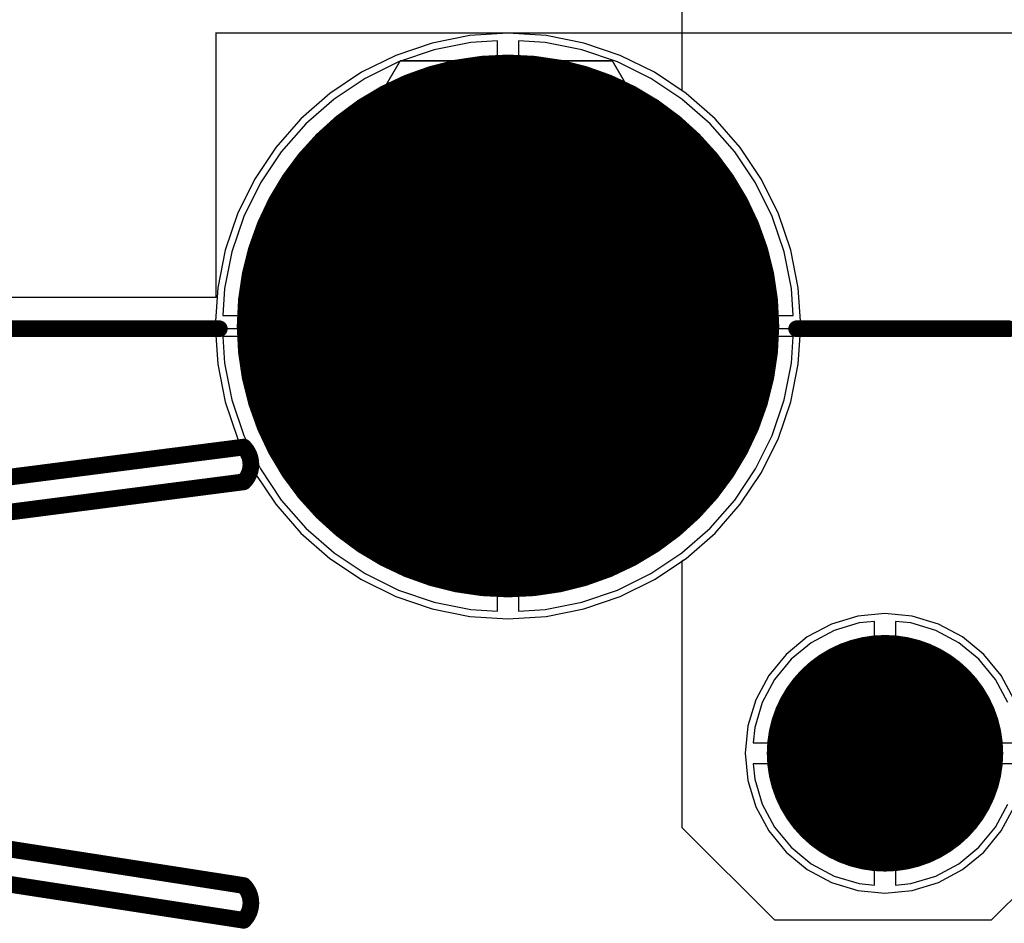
# Model space of a CAD drawing. Header units: millimetres. Extents: x 138 to 555, y 26 to 334.
# Tile 124 of 256: x 167.61 to 174.69, y 140.34 to 146.83. Entities that reach past the tile are written whole.
import ezdxf

# ---------------------------------------------------------------- set-up
doc = ezdxf.new("R2010")
doc.units = ezdxf.units.MM
for name, color, linetype in [('BottomLayer', 5, 'Continuous'), ('BottomSolder', 6, 'Continuous'), ('DrillDrawing', 1, 'Continuous'), ('Mechanical20', 56, 'Continuous'), ('Mechanical27', 56, 'Continuous'), ('MidLayer1', 16, 'Continuous'), ('MidLayer2', 76, 'Continuous'), ('MidLayer3', 90, 'Continuous'), ('MidLayer4', 156, 'Continuous'), ('MultiLayer', 9, 'Continuous'), ('PadHoleLayer', 156, 'Continuous'), ('TopLayer', 1, 'Continuous'), ('TopOverlay', 2, 'Continuous'), ('TopSolder', 216, 'Continuous')]:
    doc.layers.add(name, color=color, linetype=linetype)

# ---------------------------------------------------------------- blocks, each defined once
blk = doc.blocks.new('CON_DUAL_USB_TYPE_A_CONEXCON_5600_3081_803')
at = {"layer": 'BottomLayer'}
for points, const_width in [([(-3.9, 13.01, 1), (-3.1, 13.01, 1)], 0.8), ([(-7.52, 10.3, 1), (-5.62, 10.3, 1)], 1.9)]:
    blk.add_lwpolyline(points, format="xyb", close=True, dxfattribs=dict(at, const_width=const_width))
at = {"layer": 'BottomSolder'}
for points, const_width in [([(-3.925, 13.01, 1), (-3.075, 13.01, 1)], 0.85), ([(-7.545, 10.3, 1), (-5.595, 10.3, 1)], 1.95)]:
    blk.add_lwpolyline(points, format="xyb", close=True, dxfattribs=dict(at, const_width=const_width))
at = {"layer": 'Mechanical20', "const_width": 0.01}
for points in [[(-8.675, 12.4), (-8.675, 18.1)], [(-8.675, 8.2), (-8.675, 12.4)], [(-6.775, 8.2), (-8.675, 8.2)], [(-6.775, 0.475), (-6.775, 8.2)]]:
    blk.add_lwpolyline(points, dxfattribs=at)
at = {"layer": 'Mechanical20', "const_width": 0.005}
for points in [[(-8.6775, 12.4, 1), (-8.6725, 12.4, 1)], [(-8.6775, 12.4, 1), (-8.6725, 12.4, 1)], [(-8.6775, 8.2, 1), (-8.6725, 8.2, 1)], [(-8.6775, 8.2, 1), (-8.6725, 8.2, 1)], [(-6.7775, 8.2, 1), (-6.7725, 8.2, 1)], [(-6.7775, 8.2, 1), (-6.7725, 8.2, 1)]]:
    blk.add_lwpolyline(points, format="xyb", close=True, dxfattribs=at)
at = {"layer": 'Mechanical27'}
for p, q in [((-3.7548, 13.5248), (-3.8024, 13.0963)), ((-3.2787, 13.5248), (-3.7548, 13.5248)), ((-3.7548, 13.1439), (-3.612, 13.1915)), ((-3.612, 13.1915), (-3.4691, 13.1915)), ((-3.4691, 13.1915), (-3.3263, 13.1439)), ((-3.8024, 13.0963), (-3.7548, 13.1439)), ((-3.3263, 13.1439), (-3.2311, 13.0487)), ((-3.2311, 13.0487), (-3.1835, 12.9059)), ((-3.1835, 12.9059), (-3.1835, 12.8107)), ((-3.1835, 12.8107), (-3.2311, 12.6678)), ((-3.8024, 12.6202), (-3.85, 12.7154)), ((-3.7548, 12.5726), (-3.8024, 12.6202)), ((-3.2311, 12.6678), (-3.3263, 12.5726)), ((-3.612, 12.525), (-3.7548, 12.5726)), ((-3.3263, 12.5726), (-3.4691, 12.525)), ((-3.4691, 12.525), (-3.612, 12.525))]:
    blk.add_line(p, q, dxfattribs=at)
at = {"layer": 'Mechanical27', "const_width": 0.01}
for points in [[(-6.55, 0.4), (-6.55, 17.85)], [(-8.475, 11.05), (-6.55, 12.175)], [(-8.475, 9.525), (-8.475, 11.05)], [(-6.55, 8.4), (-8.475, 9.525)], [(-4.7, 0.6), (-5.7, 8.4)], [(-4.475, 0.85), (-5.45, 8.4)], [(-3.725, 0.85), (-2.55, 8.4)], [(-3.5, 0.6), (-2.3, 8.4)]]:
    blk.add_lwpolyline(points, dxfattribs=at)
at = {"layer": 'Mechanical27'}
for points, const_width in [([(-2.6999, 13.01, 1), (-4.3001, 13.01, 1)], 0.01), ([(-4.3026, 13.01, 1), (-4.2976, 13.01, 1)], 0.005), ([(-2.7024, 13.01, 1), (-2.6974, 13.01, 1)], 0.005), ([(-6.5525, 12.175, 1), (-6.5475, 12.175, 1)], 0.005), ([(-8.4775, 11.05, 1), (-8.4725, 11.05, 1)], 0.005), ([(-8.4775, 11.05, 1), (-8.4725, 11.05, 1)], 0.005), ([(-8.4775, 9.525, 1), (-8.4725, 9.525, 1)], 0.005), ([(-8.4775, 9.525, 1), (-8.4725, 9.525, 1)], 0.005), ([(-6.5525, 8.4, 1), (-6.5475, 8.4, 1)], 0.005), ([(-5.7025, 8.4, 1), (-5.6975, 8.4, 1)], 0.005), ([(-5.7025, 8.4, 1), (-5.6975, 8.4, 1)], 0.005), ([(-5.4525, 8.4, 1), (-5.4475, 8.4, 1)], 0.005), ([(-5.4525, 8.4, 1), (-5.4475, 8.4, 1)], 0.005), ([(-2.5525, 8.4, 1), (-2.5475, 8.4, 1)], 0.005), ([(-2.5525, 8.4, 1), (-2.5475, 8.4, 1)], 0.005), ([(-2.3025, 8.4, 1), (-2.2975, 8.4, 1)], 0.005), ([(-2.3025, 8.4, 1), (-2.2975, 8.4, 1)], 0.005)]:
    blk.add_lwpolyline(points, format="xyb", close=True, dxfattribs=dict(at, const_width=const_width))
at = {"layer": 'Mechanical27', "const_width": 0.01}
for points in [[(-5.7, 8.4, -0.414211), (-5.45, 8.4)], [(-2.55, 8.4, -0.414211), (-2.3, 8.4)]]:
    blk.add_lwpolyline(points, format="xyb", dxfattribs=at)
at = {"layer": 'MidLayer1'}
for points, const_width in [([(-3.9, 13.01, 1), (-3.1, 13.01, 1)], 0.8), ([(-7.52, 10.3, 1), (-5.62, 10.3, 1)], 1.9)]:
    blk.add_lwpolyline(points, format="xyb", close=True, dxfattribs=dict(at, const_width=const_width))
at = {"layer": 'MidLayer2'}
for points, const_width in [([(-3.9, 13.01, 1), (-3.1, 13.01, 1)], 0.8), ([(-7.52, 10.3, 1), (-5.62, 10.3, 1)], 1.9)]:
    blk.add_lwpolyline(points, format="xyb", close=True, dxfattribs=dict(at, const_width=const_width))
at = {"layer": 'MidLayer3'}
for points, const_width in [([(-3.9, 13.01, 1), (-3.1, 13.01, 1)], 0.8), ([(-7.52, 10.3, 1), (-5.62, 10.3, 1)], 1.9)]:
    blk.add_lwpolyline(points, format="xyb", close=True, dxfattribs=dict(at, const_width=const_width))
at = {"layer": 'MidLayer4'}
for points, const_width in [([(-3.9, 13.01, 1), (-3.1, 13.01, 1)], 0.8), ([(-7.52, 10.3, 1), (-5.62, 10.3, 1)], 1.9)]:
    blk.add_lwpolyline(points, format="xyb", close=True, dxfattribs=dict(at, const_width=const_width))
at = {"layer": 'MultiLayer'}
for points, const_width in [([(-3.9, 13.01, 1), (-3.1, 13.01, 1)], 0.8), ([(-7.52, 10.3, 1), (-5.62, 10.3, 1)], 1.9)]:
    blk.add_lwpolyline(points, format="xyb", close=True, dxfattribs=dict(at, const_width=const_width))
at = {"layer": 'PadHoleLayer'}
for points, const_width in [([(-3.73, 13.01, 1), (-3.27, 13.01, 1)], 0.46), ([(-7.1525, 10.3, 1), (-5.9875, 10.3, 1)], 1.165)]:
    blk.add_lwpolyline(points, format="xyb", close=True, dxfattribs=dict(at, const_width=const_width))
at = {"layer": 'TopLayer'}
for points, const_width in [([(-3.9, 13.01, 1), (-3.1, 13.01, 1)], 0.8), ([(-7.52, 10.3, 1), (-5.62, 10.3, 1)], 1.9)]:
    blk.add_lwpolyline(points, format="xyb", close=True, dxfattribs=dict(at, const_width=const_width))
at = {"layer": 'TopOverlay', "const_width": 0.12}
for points in [[(-6.55, 12.375), (-6.55, 13.9)], [(-4.7, 0.6), (-5.7, 8.4)], [(-4.475, 0.85), (-5.45, 8.4)], [(-3.725, 0.85), (-2.55, 8.4)], [(-3.5, 0.6), (-2.3, 8.4)], [(-6.55, 0.4), (-6.55, 8.225)]]:
    blk.add_lwpolyline(points, dxfattribs=at)
at = {"layer": 'TopOverlay', "const_width": 0.06}
for points in [[(-6.58, 13.9, 1), (-6.52, 13.9, 1)], [(-6.58, 12.375, 1), (-6.52, 12.375, 1)], [(-5.73, 8.4, 1), (-5.67, 8.4, 1)], [(-5.73, 8.4, 1), (-5.67, 8.4, 1)], [(-5.48, 8.4, 1), (-5.42, 8.4, 1)], [(-5.48, 8.4, 1), (-5.42, 8.4, 1)], [(-2.58, 8.4, 1), (-2.52, 8.4, 1)], [(-2.58, 8.4, 1), (-2.52, 8.4, 1)], [(-2.33, 8.4, 1), (-2.27, 8.4, 1)], [(-2.33, 8.4, 1), (-2.27, 8.4, 1)], [(-6.58, 8.225, 1), (-6.52, 8.225, 1)]]:
    blk.add_lwpolyline(points, format="xyb", close=True, dxfattribs=at)
at = {"layer": 'TopOverlay', "const_width": 0.12}
for points in [[(-5.7, 8.4, -0.414211), (-5.45, 8.4)], [(-2.55, 8.4, -0.414211), (-2.3, 8.4)]]:
    blk.add_lwpolyline(points, format="xyb", dxfattribs=at)
at = {"layer": 'TopSolder'}
for points, const_width in [([(-3.925, 13.01, 1), (-3.075, 13.01, 1)], 0.85), ([(-7.545, 10.3, 1), (-5.595, 10.3, 1)], 1.95)]:
    blk.add_lwpolyline(points, format="xyb", close=True, dxfattribs=dict(at, const_width=const_width))

msp = doc.modelspace()

# ---------------------------------------------------------------- linework, layer by layer
at = {"layer": 'BottomLayer'}
for p, q in [((170.8523, 146.6642), (170.5887, 146.6118)), ((171.0455, 146.6769), (170.8523, 146.6642)), ((171.0455, 144.7024), (171.0455, 146.6769)), ((171.3886, 146.6642), (171.1954, 146.6769)), ((171.1954, 146.6769), (171.1954, 144.7024)), ((171.6522, 146.6118), (171.3886, 146.6642)), ((170.5887, 146.6118), (170.3343, 146.5254)), ((171.9066, 146.5254), (171.6522, 146.6118)), ((170.3343, 146.5254), (170.0933, 146.4065)), ((172.1477, 146.4065), (171.9066, 146.5254)), ((170.0933, 146.4065), (169.8698, 146.2572)), ((172.3711, 146.2572), (172.1477, 146.4065)), ((169.8698, 146.2572), (169.6678, 146.0801)), ((172.5731, 146.0801), (172.3711, 146.2572)), ((169.6678, 146.0801), (169.4906, 145.878)), ((172.7503, 145.878), (172.5731, 146.0801)), ((169.4906, 145.878), (169.3413, 145.6546)), ((172.8996, 145.6546), (172.7503, 145.878)), ((169.3413, 145.6546), (169.2224, 145.4136)), ((173.0185, 145.4136), (172.8996, 145.6546)), ((169.2224, 145.4136), (169.1361, 145.1591)), ((173.1049, 145.1591), (173.0185, 145.4136)), ((169.1361, 145.1591), (169.0836, 144.8955)), ((173.1573, 144.8955), (173.1049, 145.1591)), ((169.0836, 144.8955), (169.071, 144.7024)), ((173.1699, 144.7024), (173.1573, 144.8955)), ((169.071, 144.7024), (171.0455, 144.7024)), ((171.1954, 144.7024), (173.1699, 144.7024)), ((171.0455, 144.5524), (169.071, 144.5524)), ((169.071, 144.5524), (169.0836, 144.3592)), ((171.0455, 142.5779), (171.0455, 144.5524)), ((173.1699, 144.5524), (171.1954, 144.5524)), ((171.1954, 144.5524), (171.1954, 142.5779)), ((173.1573, 144.3592), (173.1699, 144.5524)), ((169.0836, 144.3592), (169.1361, 144.0957)), ((173.1049, 144.0957), (173.1573, 144.3592)), ((169.1361, 144.0957), (169.2224, 143.8412)), ((173.0185, 143.8412), (173.1049, 144.0957)), ((169.2224, 143.8412), (169.3413, 143.6002)), ((172.8996, 143.6002), (173.0185, 143.8412)), ((169.3413, 143.6002), (169.4906, 143.3767)), ((172.7503, 143.3767), (172.8996, 143.6002)), ((169.4906, 143.3767), (169.6678, 143.1747)), ((172.5731, 143.1747), (172.7503, 143.3767)), ((169.6678, 143.1747), (169.8698, 142.9975)), ((172.3711, 142.9975), (172.5731, 143.1747)), ((169.8698, 142.9975), (170.0933, 142.8482)), ((172.1477, 142.8482), (172.3711, 142.9975)), ((170.0933, 142.8482), (170.3343, 142.7294)), ((171.9066, 142.7294), (172.1477, 142.8482)), ((170.3343, 142.7294), (170.5887, 142.643)), ((171.6522, 142.643), (171.9066, 142.7294)), ((170.5887, 142.643), (170.8523, 142.5906)), ((171.3886, 142.5906), (171.6522, 142.643)), ((170.8523, 142.5906), (171.0455, 142.5779)), ((171.1954, 142.5779), (171.3886, 142.5906)), ((173.8305, 142.5622), (173.6344, 142.5429)), ((174.0265, 142.5429), (173.8305, 142.5622)), ((173.4459, 142.4857), (173.2722, 142.3929)), ((173.6344, 142.5429), (173.4459, 142.4857)), ((174.215, 142.4857), (174.0265, 142.5429)), ((174.3887, 142.3929), (174.215, 142.4857)), ((173.2722, 142.3929), (173.1199, 142.2679)), ((174.541, 142.2679), (174.3887, 142.3929)), ((173.1199, 142.2679), (172.995, 142.1156)), ((174.6659, 142.1156), (174.541, 142.2679)), ((172.995, 142.1156), (172.9021, 141.9419)), ((174.7588, 141.9419), (174.6659, 142.1156)), ((172.9021, 141.9419), (172.8449, 141.7534)), ((172.8449, 141.7534), (172.8256, 141.5574)), ((172.8256, 141.5574), (172.8449, 141.3614)), ((172.8449, 141.3614), (172.9021, 141.1729)), ((172.9021, 141.1729), (172.995, 140.9991)), ((174.6659, 140.9991), (174.7588, 141.1729)), ((172.995, 140.9991), (173.1199, 140.8469)), ((174.541, 140.8469), (174.6659, 140.9991)), ((173.1199, 140.8469), (173.2722, 140.7219)), ((174.3887, 140.7219), (174.541, 140.8469)), ((173.2722, 140.7219), (173.4459, 140.629)), ((174.215, 140.629), (174.3887, 140.7219)), ((173.4459, 140.629), (173.6344, 140.5719)), ((173.6344, 140.5719), (173.8305, 140.5526)), ((173.8305, 140.5526), (174.0265, 140.5719)), ((174.0265, 140.5719), (174.215, 140.629))]:
    msp.add_line(p, q, dxfattribs=at)
at = {"layer": 'DrillDrawing', "const_width": 0.0508}
for points in [[(170.9935, 144.7544), (170.9935, 144.8814)], [(170.9935, 144.8814), (171.2475, 144.8814)], [(171.2475, 144.7544), (171.2475, 144.8814)], [(170.8665, 144.5004), (170.8665, 144.7544)], [(170.8665, 144.7544), (170.9935, 144.7544)], [(171.2475, 144.7544), (171.3745, 144.7544)], [(171.3745, 144.5004), (171.3745, 144.7544)], [(170.8665, 144.5004), (170.9935, 144.5004)], [(170.9935, 144.3734), (170.9935, 144.5004)], [(171.2475, 144.5004), (171.3745, 144.5004)], [(171.2475, 144.3734), (171.2475, 144.5004)], [(170.9935, 144.3734), (171.2475, 144.3734)], [(173.7035, 141.6844), (173.7035, 141.8114)], [(173.7035, 141.8114), (173.9575, 141.8114)], [(173.9575, 141.6844), (173.9575, 141.8114)], [(173.5765, 141.4304), (173.5765, 141.6844)], [(173.5765, 141.6844), (173.7035, 141.6844)], [(173.7543, 141.6336), (173.7543, 141.7098)], [(173.7543, 141.7098), (173.9067, 141.7098)], [(173.9067, 141.6336), (173.9067, 141.7098)], [(173.9575, 141.6844), (174.0845, 141.6844)], [(174.0845, 141.4304), (174.0845, 141.6844)], [(173.6781, 141.4812), (173.6781, 141.6336)], [(173.6781, 141.6336), (173.7543, 141.6336)], [(173.9067, 141.6336), (173.9829, 141.6336)], [(173.9829, 141.4812), (173.9829, 141.6336)], [(173.6781, 141.4812), (173.7543, 141.4812)], [(173.7543, 141.405), (173.7543, 141.4812)], [(173.9067, 141.4812), (173.9829, 141.4812)], [(173.9067, 141.405), (173.9067, 141.4812)], [(173.5765, 141.4304), (173.7035, 141.4304)], [(173.7035, 141.3034), (173.7035, 141.4304)], [(173.7543, 141.405), (173.9067, 141.405)], [(173.9575, 141.4304), (174.0845, 141.4304)], [(173.9575, 141.3034), (173.9575, 141.4304)], [(173.7035, 141.3034), (173.9575, 141.3034)]]:
    msp.add_lwpolyline(points, dxfattribs=at)
at = {"layer": 'DrillDrawing', "const_width": 0.0254}
for points in [[(170.9808, 144.8814, 1), (171.0062, 144.8814, 1)], [(170.9808, 144.8814, 1), (171.0062, 144.8814, 1)], [(171.2348, 144.8814, 1), (171.2602, 144.8814, 1)], [(171.2348, 144.8814, 1), (171.2602, 144.8814, 1)], [(170.8538, 144.7544, 1), (170.8792, 144.7544, 1)], [(170.8538, 144.7544, 1), (170.8792, 144.7544, 1)], [(170.9808, 144.7544, 1), (171.0062, 144.7544, 1)], [(170.9808, 144.7544, 1), (171.0062, 144.7544, 1)], [(171.2348, 144.7544, 1), (171.2602, 144.7544, 1)], [(171.2348, 144.7544, 1), (171.2602, 144.7544, 1)], [(171.3618, 144.7544, 1), (171.3872, 144.7544, 1)], [(171.3618, 144.7544, 1), (171.3872, 144.7544, 1)], [(170.8538, 144.5004, 1), (170.8792, 144.5004, 1)], [(170.8538, 144.5004, 1), (170.8792, 144.5004, 1)], [(170.9808, 144.5004, 1), (171.0062, 144.5004, 1)], [(170.9808, 144.5004, 1), (171.0062, 144.5004, 1)], [(171.2348, 144.5004, 1), (171.2602, 144.5004, 1)], [(171.2348, 144.5004, 1), (171.2602, 144.5004, 1)], [(171.3618, 144.5004, 1), (171.3872, 144.5004, 1)], [(171.3618, 144.5004, 1), (171.3872, 144.5004, 1)], [(170.9808, 144.3734, 1), (171.0062, 144.3734, 1)], [(170.9808, 144.3734, 1), (171.0062, 144.3734, 1)], [(171.2348, 144.3734, 1), (171.2602, 144.3734, 1)], [(171.2348, 144.3734, 1), (171.2602, 144.3734, 1)], [(173.6908, 141.8114, 1), (173.7162, 141.8114, 1)], [(173.6908, 141.8114, 1), (173.7162, 141.8114, 1)], [(173.9448, 141.8114, 1), (173.9702, 141.8114, 1)], [(173.9448, 141.8114, 1), (173.9702, 141.8114, 1)], [(173.5638, 141.6844, 1), (173.5892, 141.6844, 1)], [(173.5638, 141.6844, 1), (173.5892, 141.6844, 1)], [(173.6908, 141.6844, 1), (173.7162, 141.6844, 1)], [(173.6908, 141.6844, 1), (173.7162, 141.6844, 1)], [(173.7416, 141.7098, 1), (173.767, 141.7098, 1)], [(173.7416, 141.7098, 1), (173.767, 141.7098, 1)], [(173.894, 141.7098, 1), (173.9194, 141.7098, 1)], [(173.894, 141.7098, 1), (173.9194, 141.7098, 1)], [(173.9448, 141.6844, 1), (173.9702, 141.6844, 1)], [(173.9448, 141.6844, 1), (173.9702, 141.6844, 1)], [(174.0718, 141.6844, 1), (174.0972, 141.6844, 1)], [(174.0718, 141.6844, 1), (174.0972, 141.6844, 1)], [(173.6654, 141.6336, 1), (173.6908, 141.6336, 1)], [(173.6654, 141.6336, 1), (173.6908, 141.6336, 1)], [(173.7416, 141.6336, 1), (173.767, 141.6336, 1)], [(173.7416, 141.6336, 1), (173.767, 141.6336, 1)], [(173.894, 141.6336, 1), (173.9194, 141.6336, 1)], [(173.894, 141.6336, 1), (173.9194, 141.6336, 1)], [(173.9702, 141.6336, 1), (173.9956, 141.6336, 1)], [(173.9702, 141.6336, 1), (173.9956, 141.6336, 1)], [(173.6654, 141.4812, 1), (173.6908, 141.4812, 1)], [(173.6654, 141.4812, 1), (173.6908, 141.4812, 1)], [(173.7416, 141.4812, 1), (173.767, 141.4812, 1)], [(173.7416, 141.4812, 1), (173.767, 141.4812, 1)], [(173.894, 141.4812, 1), (173.9194, 141.4812, 1)], [(173.894, 141.4812, 1), (173.9194, 141.4812, 1)], [(173.9702, 141.4812, 1), (173.9956, 141.4812, 1)], [(173.9702, 141.4812, 1), (173.9956, 141.4812, 1)], [(173.5638, 141.4304, 1), (173.5892, 141.4304, 1)], [(173.5638, 141.4304, 1), (173.5892, 141.4304, 1)], [(173.6908, 141.4304, 1), (173.7162, 141.4304, 1)], [(173.6908, 141.4304, 1), (173.7162, 141.4304, 1)], [(173.7416, 141.405, 1), (173.767, 141.405, 1)], [(173.7416, 141.405, 1), (173.767, 141.405, 1)], [(173.894, 141.405, 1), (173.9194, 141.405, 1)], [(173.894, 141.405, 1), (173.9194, 141.405, 1)], [(173.9448, 141.4304, 1), (173.9702, 141.4304, 1)], [(173.9448, 141.4304, 1), (173.9702, 141.4304, 1)], [(174.0718, 141.4304, 1), (174.0972, 141.4304, 1)], [(174.0718, 141.4304, 1), (174.0972, 141.4304, 1)], [(173.6908, 141.3034, 1), (173.7162, 141.3034, 1)], [(173.6908, 141.3034, 1), (173.7162, 141.3034, 1)], [(173.9448, 141.3034, 1), (173.9702, 141.3034, 1)], [(173.9448, 141.3034, 1), (173.9702, 141.3034, 1)]]:
    msp.add_lwpolyline(points, format="xyb", close=True, dxfattribs=at)
at = {"layer": 'MidLayer1'}
for p, q in [((172.3735, 146.3158), (172.3735, 147.8233)), ((172.4016, 146.297), (172.3735, 146.3158)), ((172.6086, 146.1155), (172.4016, 146.297)), ((172.7901, 145.9085), (172.6086, 146.1155)), ((172.943, 145.6796), (172.7901, 145.9085)), ((173.0648, 145.4327), (172.943, 145.6796)), ((173.1533, 145.1721), (173.0648, 145.4327)), ((173.207, 144.9021), (173.1533, 145.1721)), ((173.225, 144.6274), (173.207, 144.9021)), ((173.207, 144.3527), (173.225, 144.6274)), ((173.1533, 144.0827), (173.207, 144.3527)), ((173.0648, 143.822), (173.1533, 144.0827)), ((172.943, 143.5751), (173.0648, 143.822)), ((172.7901, 143.3462), (172.943, 143.5751)), ((172.6086, 143.1393), (172.7901, 143.3462)), ((172.4016, 142.9578), (172.6086, 143.1393)), ((172.3735, 142.939), (172.4016, 142.9578)), ((172.3735, 141.0229), (172.3735, 142.939)), ((173.6442, 142.4936), (173.4651, 142.4393)), ((173.7554, 142.5046), (173.6442, 142.4936)), ((173.7554, 141.6324), (173.7554, 142.5046)), ((174.0167, 142.4936), (173.9054, 142.5046)), ((173.9054, 142.5046), (173.9054, 141.6324)), ((174.1958, 142.4393), (174.0167, 142.4936)), ((173.4651, 142.4393), (173.3001, 142.3511)), ((174.3608, 142.3511), (174.1958, 142.4393)), ((173.3001, 142.3511), (173.1555, 142.2324)), ((174.5055, 142.2324), (174.3608, 142.3511)), ((173.1555, 142.2324), (173.0367, 142.0877)), ((174.6242, 142.0877), (174.5055, 142.2324)), ((173.0367, 142.0877), (172.9485, 141.9227)), ((174.7124, 141.9227), (174.6242, 142.0877)), ((172.9485, 141.9227), (172.8942, 141.7436)), ((172.8942, 141.7436), (172.8832, 141.6324)), ((172.8832, 141.6324), (173.7554, 141.6324)), ((173.9054, 141.6324), (174.7777, 141.6324)), ((173.7554, 141.4824), (172.8832, 141.4824)), ((172.8832, 141.4824), (172.8942, 141.3712)), ((173.7554, 140.6102), (173.7554, 141.4824)), ((174.7777, 141.4824), (173.9054, 141.4824)), ((173.9054, 141.4824), (173.9054, 140.6102)), ((172.8942, 141.3712), (172.9485, 141.1921)), ((172.9485, 141.1921), (173.0367, 141.027)), ((174.6242, 141.027), (174.7124, 141.1921)), ((173.0391, 140.3572), (172.3735, 141.0229)), ((173.0367, 141.027), (173.1555, 140.8824)), ((174.5055, 140.8824), (174.6242, 141.027)), ((175.2977, 141.0608), (174.5941, 140.3572)), ((173.1555, 140.8824), (173.3001, 140.7637)), ((174.3608, 140.7637), (174.5055, 140.8824)), ((173.3001, 140.7637), (173.4651, 140.6755)), ((174.1958, 140.6755), (174.3608, 140.7637)), ((173.4651, 140.6755), (173.6442, 140.6211)), ((174.0167, 140.6211), (174.1958, 140.6755)), ((173.6442, 140.6211), (173.7554, 140.6102)), ((173.9054, 140.6102), (174.0167, 140.6211)), ((174.5941, 140.3572), (173.0391, 140.3572))]:
    msp.add_line(p, q, dxfattribs=at)
at = {"layer": 'MidLayer2'}
for p, q in [((170.8523, 146.6642), (170.5887, 146.6118)), ((171.0455, 146.6769), (170.8523, 146.6642)), ((171.0455, 144.7024), (171.0455, 146.6769)), ((171.3886, 146.6642), (171.1954, 146.6769)), ((171.1954, 146.6769), (171.1954, 144.7024)), ((171.6522, 146.6118), (171.3886, 146.6642)), ((170.5887, 146.6118), (170.3343, 146.5254)), ((171.9066, 146.5254), (171.6522, 146.6118)), ((170.3343, 146.5254), (170.0933, 146.4065)), ((172.1477, 146.4065), (171.9066, 146.5254)), ((170.0933, 146.4065), (169.8698, 146.2572)), ((172.3711, 146.2572), (172.1477, 146.4065)), ((169.8698, 146.2572), (169.6678, 146.0801)), ((172.5731, 146.0801), (172.3711, 146.2572)), ((169.6678, 146.0801), (169.4906, 145.878)), ((172.7503, 145.878), (172.5731, 146.0801)), ((169.4906, 145.878), (169.3413, 145.6546)), ((172.8996, 145.6546), (172.7503, 145.878)), ((169.3413, 145.6546), (169.2224, 145.4136)), ((173.0185, 145.4136), (172.8996, 145.6546)), ((169.2224, 145.4136), (169.1361, 145.1591)), ((173.1049, 145.1591), (173.0185, 145.4136)), ((169.1361, 145.1591), (169.0836, 144.8955)), ((173.1573, 144.8955), (173.1049, 145.1591)), ((169.0836, 144.8955), (169.071, 144.7024)), ((173.1699, 144.7024), (173.1573, 144.8955)), ((169.071, 144.7024), (171.0455, 144.7024)), ((171.1954, 144.7024), (173.1699, 144.7024)), ((171.0455, 144.5524), (169.071, 144.5524)), ((169.071, 144.5524), (169.0836, 144.3592)), ((171.0455, 142.5779), (171.0455, 144.5524)), ((173.1699, 144.5524), (171.1954, 144.5524)), ((171.1954, 144.5524), (171.1954, 142.5779)), ((173.1573, 144.3592), (173.1699, 144.5524)), ((169.0836, 144.3592), (169.1361, 144.0957)), ((173.1049, 144.0957), (173.1573, 144.3592)), ((169.1361, 144.0957), (169.2224, 143.8412)), ((173.0185, 143.8412), (173.1049, 144.0957)), ((169.2224, 143.8412), (169.3413, 143.6002)), ((172.8996, 143.6002), (173.0185, 143.8412)), ((169.3413, 143.6002), (169.4906, 143.3767)), ((172.7503, 143.3767), (172.8996, 143.6002)), ((169.4906, 143.3767), (169.6678, 143.1747)), ((172.5731, 143.1747), (172.7503, 143.3767)), ((169.6678, 143.1747), (169.8698, 142.9975)), ((172.3711, 142.9975), (172.5731, 143.1747)), ((169.8698, 142.9975), (170.0933, 142.8482)), ((172.1477, 142.8482), (172.3711, 142.9975)), ((170.0933, 142.8482), (170.3343, 142.7294)), ((171.9066, 142.7294), (172.1477, 142.8482)), ((170.3343, 142.7294), (170.5887, 142.643)), ((171.6522, 142.643), (171.9066, 142.7294)), ((170.5887, 142.643), (170.8523, 142.5906)), ((171.3886, 142.5906), (171.6522, 142.643)), ((170.8523, 142.5906), (171.0455, 142.5779)), ((171.1954, 142.5779), (171.3886, 142.5906)), ((173.8305, 142.5622), (173.6344, 142.5429)), ((174.0265, 142.5429), (173.8305, 142.5622)), ((173.4459, 142.4857), (173.2722, 142.3929)), ((173.6344, 142.5429), (173.4459, 142.4857)), ((174.215, 142.4857), (174.0265, 142.5429)), ((174.3887, 142.3929), (174.215, 142.4857)), ((173.2722, 142.3929), (173.1199, 142.2679)), ((174.541, 142.2679), (174.3887, 142.3929)), ((173.1199, 142.2679), (172.995, 142.1156)), ((174.6659, 142.1156), (174.541, 142.2679)), ((172.995, 142.1156), (172.9021, 141.9419)), ((174.7588, 141.9419), (174.6659, 142.1156)), ((172.9021, 141.9419), (172.8449, 141.7534)), ((172.8449, 141.7534), (172.8256, 141.5574)), ((172.8256, 141.5574), (172.8449, 141.3614)), ((172.8449, 141.3614), (172.9021, 141.1729)), ((172.9021, 141.1729), (172.995, 140.9991)), ((174.6659, 140.9991), (174.7588, 141.1729)), ((172.995, 140.9991), (173.1199, 140.8469)), ((174.541, 140.8469), (174.6659, 140.9991)), ((173.1199, 140.8469), (173.2722, 140.7219)), ((174.3887, 140.7219), (174.541, 140.8469)), ((173.2722, 140.7219), (173.4459, 140.629)), ((174.215, 140.629), (174.3887, 140.7219)), ((173.4459, 140.629), (173.6344, 140.5719)), ((173.6344, 140.5719), (173.8305, 140.5526)), ((173.8305, 140.5526), (174.0265, 140.5719)), ((174.0265, 140.5719), (174.215, 140.629))]:
    msp.add_line(p, q, dxfattribs=at)
at = {"layer": 'MidLayer3'}
for p, q in [((170.8523, 146.6642), (170.5887, 146.6118)), ((171.0455, 146.6769), (170.8523, 146.6642)), ((171.0455, 144.7024), (171.0455, 146.6769)), ((171.3886, 146.6642), (171.1954, 146.6769)), ((171.1954, 146.6769), (171.1954, 144.7024)), ((171.6522, 146.6118), (171.3886, 146.6642)), ((170.5887, 146.6118), (170.3343, 146.5254)), ((171.9066, 146.5254), (171.6522, 146.6118)), ((170.3343, 146.5254), (170.0933, 146.4065)), ((172.1477, 146.4065), (171.9066, 146.5254)), ((170.0933, 146.4065), (169.8698, 146.2572)), ((172.3711, 146.2572), (172.1477, 146.4065)), ((169.8698, 146.2572), (169.6678, 146.0801)), ((172.5731, 146.0801), (172.3711, 146.2572)), ((169.6678, 146.0801), (169.4906, 145.878)), ((172.7503, 145.878), (172.5731, 146.0801)), ((169.4906, 145.878), (169.3413, 145.6546)), ((172.8996, 145.6546), (172.7503, 145.878)), ((169.3413, 145.6546), (169.2224, 145.4136)), ((173.0185, 145.4136), (172.8996, 145.6546)), ((169.2224, 145.4136), (169.1361, 145.1591)), ((173.1049, 145.1591), (173.0185, 145.4136)), ((169.1361, 145.1591), (169.0836, 144.8955)), ((173.1573, 144.8955), (173.1049, 145.1591)), ((169.0836, 144.8955), (169.071, 144.7024)), ((173.1699, 144.7024), (173.1573, 144.8955)), ((169.071, 144.7024), (171.0455, 144.7024)), ((171.1954, 144.7024), (173.1699, 144.7024)), ((171.0455, 144.5524), (169.071, 144.5524)), ((169.071, 144.5524), (169.0836, 144.3592)), ((171.0455, 142.5779), (171.0455, 144.5524)), ((173.1699, 144.5524), (171.1954, 144.5524)), ((171.1954, 144.5524), (171.1954, 142.5779)), ((173.1573, 144.3592), (173.1699, 144.5524)), ((169.0836, 144.3592), (169.1361, 144.0957)), ((173.1049, 144.0957), (173.1573, 144.3592)), ((169.1361, 144.0957), (169.2224, 143.8412)), ((173.0185, 143.8412), (173.1049, 144.0957)), ((169.2224, 143.8412), (169.3413, 143.6002)), ((172.8996, 143.6002), (173.0185, 143.8412)), ((169.3413, 143.6002), (169.4906, 143.3767)), ((172.7503, 143.3767), (172.8996, 143.6002)), ((169.4906, 143.3767), (169.6678, 143.1747)), ((172.5731, 143.1747), (172.7503, 143.3767)), ((169.6678, 143.1747), (169.8698, 142.9975)), ((172.3711, 142.9975), (172.5731, 143.1747)), ((169.8698, 142.9975), (170.0933, 142.8482)), ((172.1477, 142.8482), (172.3711, 142.9975)), ((170.0933, 142.8482), (170.3343, 142.7294)), ((171.9066, 142.7294), (172.1477, 142.8482)), ((170.3343, 142.7294), (170.5887, 142.643)), ((171.6522, 142.643), (171.9066, 142.7294)), ((170.5887, 142.643), (170.8523, 142.5906)), ((171.3886, 142.5906), (171.6522, 142.643)), ((170.8523, 142.5906), (171.0455, 142.5779)), ((171.1954, 142.5779), (171.3886, 142.5906)), ((173.8305, 142.5622), (173.6344, 142.5429)), ((174.0265, 142.5429), (173.8305, 142.5622)), ((173.4459, 142.4857), (173.2722, 142.3929)), ((173.6344, 142.5429), (173.4459, 142.4857)), ((174.215, 142.4857), (174.0265, 142.5429)), ((174.3887, 142.3929), (174.215, 142.4857)), ((173.2722, 142.3929), (173.1199, 142.2679)), ((174.541, 142.2679), (174.3887, 142.3929)), ((173.1199, 142.2679), (172.995, 142.1156)), ((174.6659, 142.1156), (174.541, 142.2679)), ((172.995, 142.1156), (172.9021, 141.9419)), ((174.7588, 141.9419), (174.6659, 142.1156)), ((172.9021, 141.9419), (172.8449, 141.7534)), ((172.8449, 141.7534), (172.8256, 141.5574)), ((172.8256, 141.5574), (172.8449, 141.3614)), ((172.8449, 141.3614), (172.9021, 141.1729)), ((172.9021, 141.1729), (172.995, 140.9991)), ((174.6659, 140.9991), (174.7588, 141.1729)), ((172.995, 140.9991), (173.1199, 140.8469)), ((174.541, 140.8469), (174.6659, 140.9991)), ((173.1199, 140.8469), (173.2722, 140.7219)), ((174.3887, 140.7219), (174.541, 140.8469)), ((173.2722, 140.7219), (173.4459, 140.629)), ((174.215, 140.629), (174.3887, 140.7219)), ((173.4459, 140.629), (173.6344, 140.5719)), ((173.6344, 140.5719), (173.8305, 140.5526)), ((173.8305, 140.5526), (174.0265, 140.5719)), ((174.0265, 140.5719), (174.215, 140.629))]:
    msp.add_line(p, q, dxfattribs=at)
at = {"layer": 'MidLayer4'}
for p, q in [((171.1205, 146.7319), (170.8458, 146.7139)), ((171.3951, 146.7139), (171.1205, 146.7319)), ((170.5758, 146.6602), (170.3151, 146.5717)), ((170.8458, 146.7139), (170.5758, 146.6602)), ((171.6651, 146.6602), (171.3951, 146.7139)), ((171.9258, 146.5717), (171.6651, 146.6602)), ((170.3151, 146.5717), (170.0682, 146.4499)), ((172.1727, 146.4499), (171.9258, 146.5717)), ((170.0682, 146.4499), (169.8393, 146.297)), ((172.4016, 146.297), (172.1727, 146.4499)), ((169.8393, 146.297), (169.6323, 146.1155)), ((172.6086, 146.1155), (172.4016, 146.297)), ((169.6323, 146.1155), (169.4508, 145.9085)), ((172.7901, 145.9085), (172.6086, 146.1155)), ((169.4508, 145.9085), (169.2979, 145.6796)), ((172.943, 145.6796), (172.7901, 145.9085)), ((169.2979, 145.6796), (169.1761, 145.4327)), ((173.0648, 145.4327), (172.943, 145.6796)), ((169.1761, 145.4327), (169.0877, 145.1721)), ((173.1533, 145.1721), (173.0648, 145.4327)), ((169.0877, 145.1721), (169.034, 144.9021)), ((173.207, 144.9021), (173.1533, 145.1721)), ((169.034, 144.9021), (169.016, 144.6274)), ((173.225, 144.6274), (173.207, 144.9021)), ((169.016, 144.6274), (169.034, 144.3527)), ((173.207, 144.3527), (173.225, 144.6274)), ((169.034, 144.3527), (169.0877, 144.0827)), ((173.1533, 144.0827), (173.207, 144.3527)), ((169.0877, 144.0827), (169.1761, 143.822)), ((173.0648, 143.822), (173.1533, 144.0827)), ((169.1761, 143.822), (169.2979, 143.5751)), ((172.943, 143.5751), (173.0648, 143.822)), ((169.2979, 143.5751), (169.4508, 143.3462)), ((172.7901, 143.3462), (172.943, 143.5751)), ((169.4508, 143.3462), (169.6323, 143.1393)), ((172.6086, 143.1393), (172.7901, 143.3462)), ((169.6323, 143.1393), (169.8393, 142.9578)), ((172.4016, 142.9578), (172.6086, 143.1393)), ((169.8393, 142.9578), (170.0682, 142.8048)), ((172.1727, 142.8048), (172.4016, 142.9578)), ((170.0682, 142.8048), (170.3151, 142.6831)), ((171.9258, 142.6831), (172.1727, 142.8048)), ((170.3151, 142.6831), (170.5758, 142.5946)), ((171.6651, 142.5946), (171.9258, 142.6831)), ((170.5758, 142.5946), (170.8458, 142.5409)), ((171.3951, 142.5409), (171.6651, 142.5946)), ((173.8305, 142.5622), (173.6344, 142.5429)), ((174.0265, 142.5429), (173.8305, 142.5622)), ((170.8458, 142.5409), (171.1205, 142.5229)), ((171.1205, 142.5229), (171.3951, 142.5409)), ((173.4459, 142.4857), (173.2722, 142.3929)), ((173.6344, 142.5429), (173.4459, 142.4857)), ((174.215, 142.4857), (174.0265, 142.5429)), ((174.3887, 142.3929), (174.215, 142.4857)), ((173.2722, 142.3929), (173.1199, 142.2679)), ((174.541, 142.2679), (174.3887, 142.3929)), ((173.1199, 142.2679), (172.995, 142.1156)), ((174.6659, 142.1156), (174.541, 142.2679)), ((172.995, 142.1156), (172.9021, 141.9419)), ((174.7588, 141.9419), (174.6659, 142.1156)), ((172.9021, 141.9419), (172.8449, 141.7534)), ((172.8449, 141.7534), (172.8256, 141.5574)), ((172.8256, 141.5574), (172.8449, 141.3614)), ((172.8449, 141.3614), (172.9021, 141.1729)), ((172.9021, 141.1729), (172.995, 140.9991)), ((174.6659, 140.9991), (174.7588, 141.1729)), ((172.995, 140.9991), (173.1199, 140.8469)), ((174.541, 140.8469), (174.6659, 140.9991)), ((173.1199, 140.8469), (173.2722, 140.7219)), ((174.3887, 140.7219), (174.541, 140.8469)), ((173.2722, 140.7219), (173.4459, 140.629)), ((174.215, 140.629), (174.3887, 140.7219)), ((173.4459, 140.629), (173.6344, 140.5719)), ((173.6344, 140.5719), (173.8305, 140.5526)), ((173.8305, 140.5526), (174.0265, 140.5719)), ((174.0265, 140.5719), (174.215, 140.629))]:
    msp.add_line(p, q, dxfattribs=at)
at = {"layer": 'TopLayer'}
for p, q in [((170.8523, 146.6642), (170.5887, 146.6118)), ((171.0455, 146.6769), (170.8523, 146.6642)), ((171.0455, 144.7024), (171.0455, 146.6769)), ((171.3886, 146.6642), (171.1954, 146.6769)), ((171.1954, 146.6769), (171.1954, 144.7024)), ((171.6522, 146.6118), (171.3886, 146.6642)), ((170.5887, 146.6118), (170.3343, 146.5254)), ((171.9066, 146.5254), (171.6522, 146.6118)), ((170.3343, 146.5254), (170.0933, 146.4065)), ((172.1477, 146.4065), (171.9066, 146.5254)), ((170.0933, 146.4065), (169.8698, 146.2572)), ((172.3711, 146.2572), (172.1477, 146.4065)), ((169.8698, 146.2572), (169.6678, 146.0801)), ((172.5731, 146.0801), (172.3711, 146.2572)), ((169.6678, 146.0801), (169.4906, 145.878)), ((172.7503, 145.878), (172.5731, 146.0801)), ((169.4906, 145.878), (169.3413, 145.6546)), ((172.8996, 145.6546), (172.7503, 145.878)), ((169.3413, 145.6546), (169.2224, 145.4136)), ((173.0185, 145.4136), (172.8996, 145.6546)), ((169.2224, 145.4136), (169.1361, 145.1591)), ((173.1049, 145.1591), (173.0185, 145.4136)), ((169.1361, 145.1591), (169.0836, 144.8955)), ((173.1573, 144.8955), (173.1049, 145.1591)), ((169.0836, 144.8955), (169.071, 144.7024)), ((173.1699, 144.7024), (173.1573, 144.8955)), ((169.071, 144.7024), (171.0455, 144.7024)), ((171.1954, 144.7024), (173.1699, 144.7024)), ((171.0455, 144.5524), (169.071, 144.5524)), ((169.071, 144.5524), (169.0836, 144.3592)), ((171.0455, 142.5779), (171.0455, 144.5524)), ((173.1699, 144.5524), (171.1954, 144.5524)), ((171.1954, 144.5524), (171.1954, 142.5779)), ((173.1573, 144.3592), (173.1699, 144.5524)), ((169.0836, 144.3592), (169.1361, 144.0957)), ((173.1049, 144.0957), (173.1573, 144.3592)), ((169.1361, 144.0957), (169.2224, 143.8412)), ((173.0185, 143.8412), (173.1049, 144.0957)), ((169.2224, 143.8412), (169.3413, 143.6002)), ((172.8996, 143.6002), (173.0185, 143.8412)), ((169.3413, 143.6002), (169.4906, 143.3767)), ((172.7503, 143.3767), (172.8996, 143.6002)), ((169.4906, 143.3767), (169.6678, 143.1747)), ((172.5731, 143.1747), (172.7503, 143.3767)), ((169.6678, 143.1747), (169.8698, 142.9975)), ((172.3711, 142.9975), (172.5731, 143.1747)), ((169.8698, 142.9975), (170.0933, 142.8482)), ((172.1477, 142.8482), (172.3711, 142.9975)), ((170.0933, 142.8482), (170.3343, 142.7294)), ((171.9066, 142.7294), (172.1477, 142.8482)), ((170.3343, 142.7294), (170.5887, 142.643)), ((171.6522, 142.643), (171.9066, 142.7294)), ((170.5887, 142.643), (170.8523, 142.5906)), ((171.3886, 142.5906), (171.6522, 142.643)), ((170.8523, 142.5906), (171.0455, 142.5779)), ((171.1954, 142.5779), (171.3886, 142.5906)), ((173.8305, 142.5622), (173.6344, 142.5429)), ((174.0265, 142.5429), (173.8305, 142.5622)), ((173.4459, 142.4857), (173.2722, 142.3929)), ((173.6344, 142.5429), (173.4459, 142.4857)), ((174.215, 142.4857), (174.0265, 142.5429)), ((174.3887, 142.3929), (174.215, 142.4857)), ((173.2722, 142.3929), (173.1199, 142.2679)), ((174.541, 142.2679), (174.3887, 142.3929)), ((173.1199, 142.2679), (172.995, 142.1156)), ((174.6659, 142.1156), (174.541, 142.2679)), ((172.995, 142.1156), (172.9021, 141.9419)), ((174.7588, 141.9419), (174.6659, 142.1156)), ((172.9021, 141.9419), (172.8449, 141.7534)), ((172.8449, 141.7534), (172.8256, 141.5574)), ((172.8256, 141.5574), (172.8449, 141.3614)), ((172.8449, 141.3614), (172.9021, 141.1729)), ((172.9021, 141.1729), (172.995, 140.9991)), ((174.6659, 140.9991), (174.7588, 141.1729)), ((172.995, 140.9991), (173.1199, 140.8469)), ((174.541, 140.8469), (174.6659, 140.9991)), ((173.1199, 140.8469), (173.2722, 140.7219)), ((174.3887, 140.7219), (174.541, 140.8469)), ((173.2722, 140.7219), (173.4459, 140.629)), ((174.215, 140.629), (174.3887, 140.7219)), ((173.4459, 140.629), (173.6344, 140.5719)), ((173.6344, 140.5719), (173.8305, 140.5526)), ((173.8305, 140.5526), (174.0265, 140.5719)), ((174.0265, 140.5719), (174.215, 140.629))]:
    msp.add_line(p, q, dxfattribs=at)

# ---------------------------------------------------------------- block references
at = {"rotation": 270}
msp.add_blockref('CON_DUAL_USB_TYPE_A_CONEXCON_5600_3081_803', (160.8205, 138.0574), dxfattribs=at)

doc.saveas('drawing.dxf')
